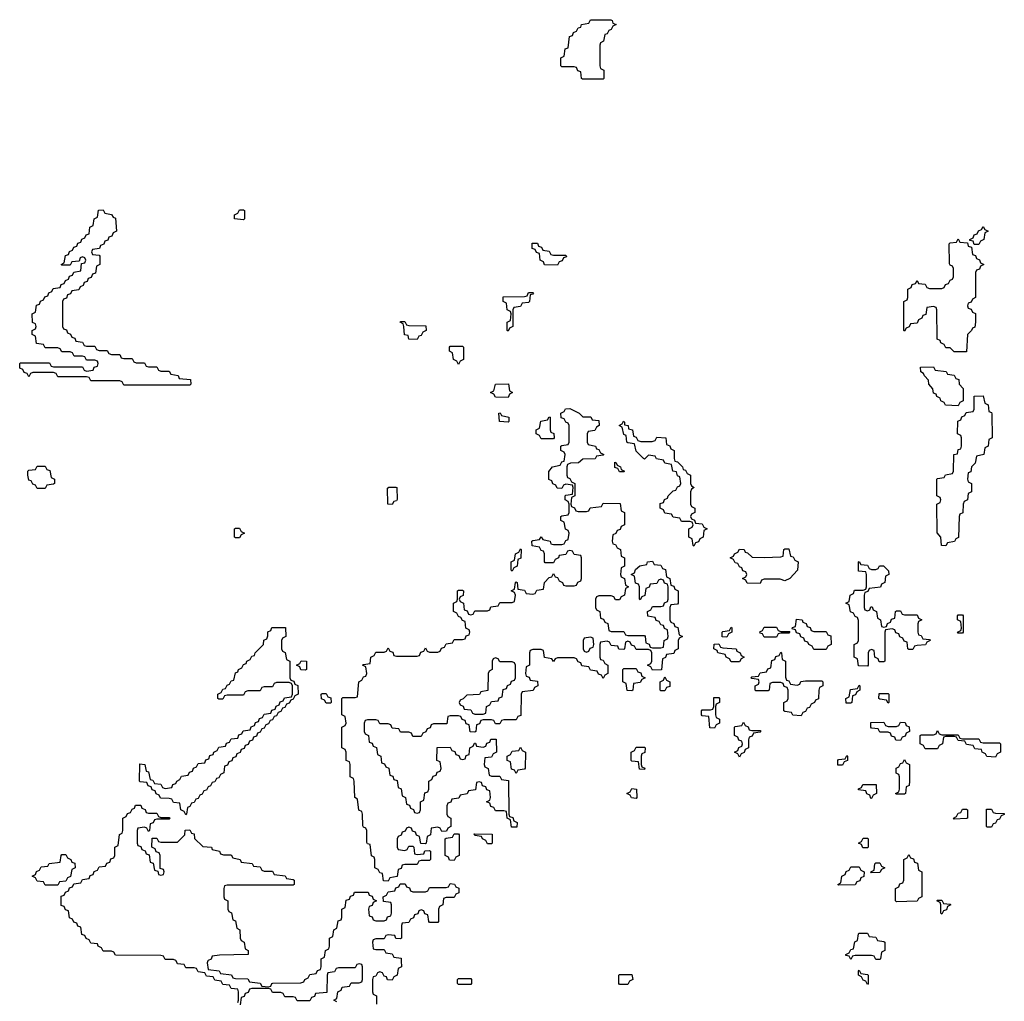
# Model space of a CAD drawing. Header units: inches. Extents: x 2886961 to 3052306, y 543424 to 918523.
# Tile 36 of 117: x 2912686 to 2917453, y 769804 to 774554. Entities that reach past the tile are written whole.
import ezdxf

# ---------------------------------------------------------------- set-up
doc = ezdxf.new("R2010")
doc.units = ezdxf.units.IN
doc.header["$MEASUREMENT"] = 0
doc.layers.add('C9716', color=7, linetype='Continuous')
doc.layers.add('C9717', color=7, linetype='Continuous')

msp = doc.modelspace()

# ---------------------------------------------------------------- linework, layer by layer
at = {"layer": 'C9716', "color": 6}
for points in [[(2913742, 769798), (2913746, 769810), (2913746, 769850), (2913742, 769862), (2913710, 769866), (2913702, 769882), (2913670, 769886), (2913662, 769902), (2913630, 769906), (2913622, 769922), (2913590, 769926), (2913582, 769942), (2913550, 769946), (2913542, 769962), (2913530, 769966), (2913490, 769966), (2913482, 769982), (2913450, 769986), (2913443, 770000)], [(2913597.3, 770000), (2913594, 769990), (2913598, 769958), (2913651.6, 769951.6), (2913658, 769938), (2913711.6, 769931.6), (2913718, 769918), (2913730, 769914), (2913790, 769912), (2913798, 769898), (2913850, 769892), (2913858, 769878), (2913890, 769874), (2913902, 769878), (2913906, 769890), (2913911.6, 769891.6), (2914047.3, 769892.7), (2914062, 769898), (2914066, 769910), (2914082, 769918), (2914090, 769934), (2914122, 769938), (2914127.3, 769952.7), (2914142, 769958), (2914146, 769970), (2914146, 770000)], [(2914222, 769802), (2914206, 769810), (2914222, 769818), (2914226, 769850), (2914242, 769858), (2914247.3, 769872.7), (2914282, 769878), (2914290, 769894), (2914330, 769894), (2914342, 769898), (2914346, 769910), (2914346, 769970), (2914342, 769982), (2914330, 769986), (2914318, 769982), (2914310, 769966), (2914230, 769966), (2914218, 769962), (2914210, 769946), (2914178, 769942), (2914174, 769930), (2914172.7, 769847.3), (2914118, 769842), (2914112.7, 769827.3), (2914098, 769822), (2914090, 769806), (2914030, 769806), (2914022, 769822), (2914010, 769826), (2913970, 769826), (2913962, 769842), (2913950, 769846), (2913910, 769846), (2913902, 769862), (2913890, 769866), (2913810, 769866), (2913798, 769862), (2913792.7, 769847.3), (2913778, 769842), (2913772.7, 769827.3), (2913758, 769822), (2913752.7, 769787.3)], [(2914533.1, 770000), (2914534, 769970), (2914518, 769962), (2914514, 769930), (2914498, 769922), (2914490, 769906), (2914467.3, 769907.3), (2914462, 769922), (2914450, 769926), (2914442, 769942), (2914430, 769946), (2914418, 769942), (2914410, 769926), (2914398, 769922), (2914394, 769910), (2914394, 769850), (2914398, 769838), (2914414, 769830), (2914414, 769790)]]:
    msp.add_lwpolyline(points, dxfattribs=at)
for points in [[(2914810, 769886), (2914806, 769890), (2914806, 769910), (2914810, 769914), (2914870, 769914), (2914874, 769910), (2914874, 769890), (2914870, 769886)], [(2915590, 769886), (2915586, 769890), (2915586, 769930), (2915590, 769934), (2915650, 769934), (2915654, 769910), (2915638, 769902), (2915630, 769886)], [(2916790, 769886), (2916782, 769902), (2916770, 769906), (2916762, 769922), (2916746, 769930), (2916746, 769950), (2916750, 769954), (2916758, 769938), (2916790, 769934), (2916794, 769930), (2916794, 769890)]]:
    msp.add_lwpolyline(points, close=True, dxfattribs=at)
at = {"layer": 'C9717', "color": 6}
for points in [[(2915410, 774266), (2915406, 774270), (2915402, 774302), (2915387.3, 774307.3), (2915382, 774322), (2915370, 774326), (2915310, 774326), (2915306, 774330), (2915306, 774370), (2915322, 774378), (2915327.3, 774412.7), (2915342, 774418), (2915347.3, 774472.7), (2915362, 774478), (2915367.3, 774492.7), (2915382, 774498), (2915390, 774514), (2915402, 774518), (2915406, 774530), (2915442, 774538), (2915450, 774554), (2915547.3, 774552.7), (2915554, 774550), (2915558, 774538), (2915574, 774530), (2915558, 774522), (2915550, 774506), (2915538, 774502), (2915530, 774486), (2915518, 774482), (2915512, 774450), (2915498, 774442), (2915494, 774430), (2915494, 774330), (2915498, 774318), (2915514, 774310), (2915514, 774270), (2915510, 774266)], [(2913010, 772974), (2913050, 772974), (2913058, 772958), (2913070, 772954), (2913110, 772954), (2913118, 772938), (2913130, 772934), (2913170, 772934), (2913178, 772918), (2913190, 772914), (2913230, 772914), (2913238, 772898), (2913250, 772894), (2913290, 772894), (2913298, 772878), (2913310, 772874), (2913350, 772874), (2913358, 772858), (2913370, 772854), (2913410, 772854), (2913418, 772838), (2913452.7, 772832.7), (2913458, 772818), (2913512.7, 772812.7), (2913514, 772790), (2913510, 772786), (2913190, 772786), (2913182, 772802), (2913170, 772806), (2913030, 772806), (2913022, 772822), (2913010, 772826), (2912870, 772826), (2912862, 772842), (2912850, 772846), (2912750, 772846), (2912738, 772842), (2912730, 772826), (2912722, 772842), (2912707.3, 772847.3), (2912702, 772862), (2912687.3, 772867.3), (2912686, 772890), (2912690, 772894), (2912830, 772894), (2912838, 772878), (2912850, 772874), (2912990, 772874), (2912998, 772858), (2913010, 772854), (2913042, 772858), (2913047.3, 772872.7), (2913062, 772878), (2913066, 772890), (2913062, 772902), (2913050, 772906), (2913010, 772906), (2913002, 772922), (2912990, 772926), (2912950, 772926), (2912942, 772942), (2912930, 772946), (2912890, 772946), (2912882, 772962), (2912870, 772966), (2912810, 772966), (2912802, 772982), (2912767.3, 772987.3), (2912762, 773022), (2912746, 773030), (2912746, 773050), (2912762, 773058), (2912766, 773070), (2912762, 773082), (2912748.4, 773088.4), (2912746, 773130), (2912762, 773138), (2912767.3, 773172.7), (2912782, 773178), (2912787.3, 773192.7), (2912802, 773198), (2912807.3, 773212.7), (2912822, 773218), (2912827.3, 773232.7), (2912842, 773238), (2912847.3, 773252.7), (2912882, 773258), (2912887.3, 773272.7), (2912902, 773278), (2912907.3, 773292.7), (2912922, 773298), (2912927.3, 773312.7), (2912942, 773318), (2912947.3, 773332.7), (2912982, 773338), (2912986, 773374), (2913002, 773378), (2913006, 773390), (2913002, 773402), (2912990, 773406), (2912978, 773402), (2912974, 773386), (2912938, 773382), (2912930, 773366), (2912890, 773366), (2912886, 773370), (2912902, 773378), (2912907.3, 773412.7), (2912922, 773418), (2912927.3, 773432.7), (2912942, 773438), (2912947.3, 773452.7), (2912962, 773458), (2912967.3, 773472.7), (2912982, 773478), (2912987.3, 773492.7), (2913002, 773498), (2913007.3, 773512.7), (2913022, 773518), (2913026, 773550), (2913042, 773558), (2913046, 773590), (2913062, 773598), (2913067.3, 773632.7), (2913090, 773634), (2913098, 773618), (2913130, 773612), (2913138, 773598), (2913150, 773594), (2913154, 773530), (2913138, 773522), (2913132.7, 773507.3), (2913118, 773502), (2913112.7, 773487.3), (2913098, 773482), (2913092.7, 773467.3), (2913078, 773462), (2913072.7, 773447.3), (2913038, 773442), (2913034, 773430), (2913038, 773418), (2913070, 773414), (2913074, 773410), (2913074, 773370), (2913058, 773362), (2913052.7, 773327.3), (2913038, 773322), (2913032.7, 773307.3), (2913018, 773302), (2913012.7, 773287.3), (2912998, 773282), (2912992.7, 773267.3), (2912978, 773262), (2912972.7, 773247.3), (2912938, 773242), (2912932.7, 773227.3), (2912918, 773222), (2912912.7, 773207.3), (2912898, 773202), (2912894, 773190), (2912894, 773070), (2912898, 773058), (2912912.7, 773052.7), (2912918, 773038), (2912932.7, 773032.7), (2912938, 773018), (2912952.7, 773012.7), (2912958, 772998), (2912990, 772994), (2912998, 772978)], [(2913770, 773586), (2913726, 773590), (2913726, 773610), (2913742, 773618), (2913750, 773634), (2913770, 773634), (2913774, 773630), (2913774, 773590)], [(2917306, 773466), (2917302, 773482), (2917286, 773486), (2917286, 773490), (2917302, 773498), (2917307.3, 773512.7), (2917322, 773518), (2917327.3, 773532.7), (2917342, 773538), (2917350, 773554), (2917358, 773538), (2917374, 773530), (2917358, 773522), (2917354, 773490), (2917338, 773482), (2917330, 773466)], [(2917210, 772946), (2917190, 772966), (2917170, 772966), (2917162, 772982), (2917146, 772990), (2917142, 773002), (2917127.3, 773007.3), (2917126, 773150), (2917122, 773162), (2917110, 773166), (2917078, 773162), (2917072.7, 773127.3), (2917058, 773122), (2917054, 773110), (2917038, 773102), (2917030, 773086), (2916998, 773082), (2916992.7, 773067.3), (2916978, 773062), (2916970, 773046), (2916966, 773050), (2916966, 773190), (2916982, 773198), (2916986, 773210), (2916986, 773250), (2917002, 773258), (2917007.3, 773272.7), (2917022, 773278), (2917030, 773292), (2917038, 773278), (2917070, 773274), (2917078, 773258), (2917090, 773254), (2917150, 773254), (2917162, 773258), (2917167.3, 773272.7), (2917182, 773278), (2917190, 773294), (2917202, 773298), (2917206, 773310), (2917206, 773350), (2917202, 773362), (2917190, 773366), (2917187.3, 773372.7), (2917186, 773470), (2917190, 773474), (2917222, 773478), (2917230, 773494), (2917238, 773478), (2917274, 773474), (2917278, 773458), (2917294, 773454), (2917298, 773418), (2917312.7, 773412.7), (2917318, 773398), (2917332.7, 773392.7), (2917338, 773378), (2917354, 773370), (2917338, 773362), (2917332.7, 773347.3), (2917318, 773342), (2917314, 773330), (2917314, 773210), (2917298, 773202), (2917292.7, 773187.3), (2917278, 773182), (2917274, 773170), (2917278, 773158), (2917292.7, 773152.7), (2917298, 773138), (2917312.7, 773132.7), (2917314, 773090), (2917310, 773066), (2917298, 773062), (2917294, 773050), (2917274, 773030), (2917270, 772946)], [(2915270, 773414), (2915330, 773414), (2915332.7, 773407.3), (2915318, 773402), (2915312.7, 773387.3), (2915298, 773382), (2915290, 773366), (2915227.3, 773367.3), (2915222, 773382), (2915206, 773390), (2915202, 773422), (2915187.3, 773427.3), (2915182, 773442), (2915167.3, 773447.3), (2915167.3, 773472.7), (2915192.7, 773472.7), (2915198, 773458), (2915212.7, 773452.7), (2915218, 773438), (2915250, 773434), (2915258, 773418)], [(2915050, 773046), (2915046, 773050), (2915046, 773090), (2915062, 773098), (2915066, 773130), (2915062, 773142), (2915046, 773150), (2915042, 773182), (2915026, 773190), (2915027.3, 773212.7), (2915130, 773214), (2915142, 773218), (2915150, 773234), (2915170, 773234), (2915174, 773230), (2915170, 773226), (2915158, 773222), (2915154, 773190), (2915150, 773186), (2915118, 773182), (2915110, 773166), (2915078, 773162), (2915074, 773150), (2915074, 773070), (2915058, 773062)], [(2914610, 773006), (2914570, 773008), (2914566, 773026), (2914548.9, 773028.9), (2914546, 773070), (2914542, 773082), (2914528, 773090), (2914530, 773094), (2914550, 773094), (2914558, 773078), (2914570, 773074), (2914652.7, 773072.7), (2914654, 773050), (2914638, 773042), (2914630, 773026), (2914618, 773022)], [(2914810, 772886), (2914802, 772902), (2914786, 772910), (2914782, 772942), (2914766, 772950), (2914766, 772970), (2914770, 772974), (2914830, 772974), (2914834, 772970), (2914834, 772910), (2914818, 772902)], [(2917230, 772686), (2917168.4, 772688.4), (2917162, 772702), (2917146, 772710), (2917142, 772722), (2917126, 772730), (2917122, 772742), (2917110, 772746), (2917107.3, 772767.3), (2917088, 772790), (2917086, 772810), (2917066, 772830), (2917062, 772842), (2917048, 772850), (2917047.3, 772872.7), (2917110, 772874), (2917118, 772858), (2917171.6, 772851.6), (2917178, 772838), (2917210, 772834), (2917218, 772818), (2917232.7, 772812.7), (2917234, 772790), (2917254, 772770), (2917254, 772710), (2917238, 772702)], [(2915050, 772726), (2914990, 772728), (2914982, 772742), (2914966, 772750), (2914982, 772758), (2914988.9, 772791.1), (2915052.7, 772792.7), (2915058, 772758), (2915072, 772750), (2915058, 772742)], [(2917170, 772008), (2917148.7, 772010), (2917146, 772050), (2917128.4, 772071.6), (2917126, 772210), (2917142, 772218), (2917146, 772230), (2917142, 772242), (2917126, 772250), (2917126, 772330), (2917130, 772334), (2917162, 772338), (2917168.4, 772351.6), (2917202, 772358), (2917206, 772370), (2917208, 772450), (2917226, 772454), (2917230, 772474), (2917242, 772478), (2917246, 772490), (2917246, 772530), (2917242, 772542), (2917226, 772550), (2917228.4, 772611.6), (2917242, 772618), (2917247.3, 772632.7), (2917262, 772638), (2917267.3, 772652.7), (2917302, 772658), (2917306, 772670), (2917307.3, 772732.7), (2917350, 772734), (2917358, 772698), (2917374, 772690), (2917378, 772658), (2917390, 772654), (2917392.7, 772647.3), (2917394, 772530), (2917378, 772522), (2917374, 772490), (2917358, 772482), (2917354, 772450), (2917318, 772442), (2917311.6, 772408.4), (2917294, 772390), (2917290, 772366), (2917278, 772362), (2917274, 772330), (2917278, 772318), (2917294, 772310), (2917294, 772270), (2917278, 772262), (2917274, 772230), (2917258, 772222), (2917254, 772210), (2917251.6, 772168.4), (2917238, 772162), (2917234, 772150), (2917231.6, 772048.4), (2917218, 772042), (2917211.6, 772028.4), (2917178, 772022)], [(2915390, 772174), (2915430, 772174), (2915442, 772178), (2915448.4, 772191.6), (2915502, 772198), (2915510, 772214), (2915592.7, 772212.7), (2915598, 772178), (2915614, 772170), (2915614, 772110), (2915598, 772102), (2915592.7, 772087.3), (2915578, 772082), (2915572.7, 772067.3), (2915558, 772062), (2915554, 772030), (2915558, 772018), (2915570, 772014), (2915578, 771998), (2915594, 771990), (2915598, 771958), (2915614, 771950), (2915614, 771910), (2915598, 771902), (2915594, 771870), (2915598, 771858), (2915614, 771850), (2915618, 771818), (2915634, 771810), (2915618, 771802), (2915614, 771770), (2915598, 771762), (2915590, 771746), (2915570, 771746), (2915562, 771762), (2915550, 771766), (2915490, 771766), (2915478, 771762), (2915474, 771750), (2915474, 771710), (2915478, 771698), (2915494, 771690), (2915498, 771658), (2915512.7, 771652.7), (2915518, 771638), (2915532.7, 771632.7), (2915538, 771598), (2915550, 771594), (2915610, 771594), (2915618, 771578), (2915630, 771574), (2915710, 771574), (2915714, 771570), (2915718, 771538), (2915732.7, 771532.7), (2915738, 771518), (2915750, 771514), (2915790, 771514), (2915802, 771518), (2915806, 771550), (2915822, 771558), (2915826, 771570), (2915822, 771602), (2915807.3, 771607.3), (2915802, 771622), (2915790, 771626), (2915782, 771642), (2915767.3, 771647.3), (2915762, 771662), (2915727.3, 771667.3), (2915726, 771690), (2915742, 771698), (2915750, 771714), (2915790, 771714), (2915802, 771718), (2915807.3, 771732.7), (2915822, 771738), (2915826, 771750), (2915826, 771810), (2915822, 771822), (2915807.3, 771827.3), (2915802, 771842), (2915790, 771846), (2915778, 771842), (2915770, 771826), (2915738, 771822), (2915732.7, 771807.3), (2915718, 771802), (2915712.7, 771767.3), (2915698, 771762), (2915690, 771746), (2915686, 771750), (2915686, 771810), (2915682, 771822), (2915667.3, 771827.3), (2915662, 771862), (2915646, 771870), (2915662, 771878), (2915667.3, 771892.7), (2915688.4, 771911.6), (2915722, 771918), (2915726, 771930), (2915750, 771934), (2915758, 771918), (2915790, 771914), (2915798, 771898), (2915812.7, 771892.7), (2915818, 771858), (2915834, 771850), (2915838, 771818), (2915852.7, 771812.7), (2915858, 771798), (2915874, 771790), (2915874, 771730), (2915870, 771726), (2915838, 771722), (2915834, 771710), (2915834, 771650), (2915838, 771638), (2915852.7, 771632.7), (2915858, 771618), (2915872.7, 771612.7), (2915878, 771578), (2915894, 771570), (2915878, 771562), (2915874, 771550), (2915874, 771510), (2915858, 771502), (2915852.7, 771487.3), (2915818, 771482), (2915812.7, 771467.3), (2915798, 771462), (2915792.7, 771407.3), (2915750, 771406), (2915742, 771422), (2915726, 771430), (2915742, 771438), (2915746, 771450), (2915746, 771490), (2915742, 771502), (2915730, 771506), (2915670, 771506), (2915662, 771522), (2915647.3, 771527.3), (2915642, 771542), (2915630, 771546), (2915618, 771542), (2915614, 771510), (2915610, 771506), (2915587.3, 771507.3), (2915582, 771522), (2915550, 771526), (2915542, 771542), (2915530, 771546), (2915498, 771542), (2915494, 771530), (2915494, 771470), (2915498, 771458), (2915510, 771454), (2915518, 771438), (2915534, 771430), (2915534, 771390), (2915518, 771382), (2915510, 771366), (2915502, 771382), (2915487.3, 771387.3), (2915482, 771402), (2915450, 771406), (2915442, 771422), (2915407.3, 771427.3), (2915402, 771442), (2915390, 771446), (2915382, 771462), (2915370, 771466), (2915290, 771466), (2915278, 771462), (2915270, 771448), (2915262, 771462), (2915227.3, 771467.3), (2915222, 771502), (2915210, 771506), (2915170, 771506), (2915158, 771502), (2915154, 771490), (2915154, 771430), (2915138, 771422), (2915134, 771390), (2915138, 771378), (2915152.7, 771372.7), (2915158, 771358), (2915192.7, 771352.7), (2915194, 771330), (2915178, 771322), (2915171.6, 771308.4), (2915118, 771302), (2915114, 771290), (2915112.7, 771187.3), (2915098, 771182), (2915090, 771166), (2915030, 771166), (2915018, 771162), (2915010, 771146), (2914990, 771146), (2914982, 771162), (2914970, 771166), (2914930, 771166), (2914918, 771162), (2914912.7, 771147.3), (2914898, 771142), (2914894, 771110), (2914890, 771106), (2914867.3, 771107.3), (2914862, 771142), (2914847.3, 771147.3), (2914842, 771162), (2914827.3, 771167.3), (2914822, 771182), (2914810, 771186), (2914770, 771186), (2914758, 771182), (2914754, 771146), (2914690, 771146), (2914678, 771142), (2914672.7, 771127.3), (2914658, 771122), (2914652.7, 771107.3), (2914638, 771102), (2914630, 771086), (2914590, 771086), (2914582, 771102), (2914570, 771106), (2914530, 771106), (2914522, 771122), (2914490, 771126), (2914482, 771142), (2914470, 771146), (2914430, 771146), (2914422, 771162), (2914410, 771166), (2914370, 771166), (2914358, 771162), (2914354, 771150), (2914354, 771110), (2914358, 771098), (2914374, 771090), (2914378, 771058), (2914392.7, 771052.7), (2914398, 771038), (2914412.7, 771032.7), (2914418, 770998), (2914434, 770990), (2914438, 770958), (2914452.7, 770952.7), (2914458, 770938), (2914472.7, 770932.7), (2914478, 770898), (2914492.7, 770892.7), (2914498, 770878), (2914512.7, 770872.7), (2914518, 770838), (2914532.7, 770832.7), (2914538, 770798), (2914554, 770790), (2914558, 770758), (2914572.7, 770752.7), (2914578, 770738), (2914592.7, 770732.7), (2914598, 770718), (2914610, 770714), (2914622, 770718), (2914626, 770730), (2914626, 770770), (2914642, 770778), (2914647.3, 770812.7), (2914662, 770818), (2914666, 770830), (2914666, 770870), (2914682, 770878), (2914687.3, 770892.7), (2914702, 770898), (2914707.3, 770912.7), (2914722, 770918), (2914726, 770930), (2914722, 770962), (2914706, 770970), (2914707.3, 771032.7), (2914770, 771034), (2914778, 771018), (2914792.7, 771012.7), (2914798, 770998), (2914812.7, 770992.7), (2914818, 770978), (2914830, 770974), (2914842, 770978), (2914847.3, 770992.7), (2914862, 770998), (2914866, 771030), (2914882, 771038), (2914887.3, 771052.7), (2914892.7, 771052.7), (2914898, 771038), (2914930, 771034), (2914942, 771038), (2914947.3, 771052.7), (2914962, 771058), (2914967.3, 771072.7), (2914992.7, 771072.7), (2914994, 771010), (2914978, 771002), (2914970, 770986), (2914938, 770982), (2914934, 770950), (2914938, 770938), (2914954, 770930), (2914958, 770898), (2914970, 770894), (2915010, 770894), (2915018, 770878), (2915052.7, 770872.7), (2915054, 770710), (2915058, 770698), (2915072.7, 770692.7), (2915078, 770678), (2915094, 770670), (2915092.7, 770647.3), (2915067.3, 770647.3), (2915062, 770682), (2915046, 770690), (2915042, 770722), (2915030, 770726), (2914990, 770726), (2914982, 770742), (2914967.3, 770747.3), (2914962, 770762), (2914946, 770770), (2914962, 770778), (2914966, 770790), (2914962, 770822), (2914947.3, 770827.3), (2914942, 770842), (2914927.3, 770847.3), (2914922, 770862), (2914910, 770866), (2914898, 770862), (2914892.7, 770827.3), (2914858, 770822), (2914852.7, 770807.3), (2914818, 770802), (2914812.7, 770787.3), (2914778, 770782), (2914772.7, 770767.3), (2914758, 770762), (2914754, 770750), (2914754, 770710), (2914758, 770698), (2914774, 770690), (2914774, 770650), (2914758, 770642), (2914752.7, 770627.3), (2914730, 770626), (2914722, 770642), (2914710, 770646), (2914678, 770642), (2914674, 770610), (2914658, 770602), (2914654, 770570), (2914650, 770566), (2914627.3, 770567.3), (2914622, 770602), (2914607.3, 770607.3), (2914602, 770622), (2914587.3, 770627.3), (2914582, 770642), (2914570, 770646), (2914558, 770642), (2914552.7, 770627.3), (2914538, 770622), (2914532.7, 770607.3), (2914518, 770602), (2914514, 770590), (2914514, 770550), (2914518, 770538), (2914550, 770534), (2914562, 770538), (2914570, 770554), (2914590, 770554), (2914594, 770550), (2914598, 770518), (2914610, 770514), (2914642, 770518), (2914647.3, 770532.7), (2914670, 770534), (2914674, 770530), (2914674, 770490), (2914670, 770486), (2914630, 770486), (2914618, 770482), (2914610, 770466), (2914550, 770466), (2914538, 770462), (2914532.7, 770447.3), (2914518, 770442), (2914512.7, 770407.3), (2914478, 770402), (2914470, 770386), (2914447.3, 770387.3), (2914442, 770422), (2914430, 770426), (2914422, 770442), (2914406, 770450), (2914406, 770490), (2914402, 770502), (2914388.4, 770508.4), (2914382, 770562), (2914370, 770566), (2914367.3, 770572.7), (2914366, 770630), (2914362, 770642), (2914350, 770646), (2914347.3, 770652.7), (2914346, 770710), (2914342, 770722), (2914328.4, 770728.4), (2914322, 770782), (2914308, 770790), (2914306, 770870), (2914302, 770882), (2914286, 770890), (2914286, 770950), (2914282, 770962), (2914266, 770970), (2914266, 771010), (2914262, 771022), (2914246, 771030), (2914246, 771130), (2914262, 771138), (2914266, 771150), (2914262, 771182), (2914246, 771190), (2914246, 771270), (2914250, 771274), (2914310, 771274), (2914322, 771278), (2914328, 771350), (2914342, 771358), (2914350, 771374), (2914362, 771378), (2914366, 771390), (2914362, 771422), (2914346, 771430), (2914350, 771434), (2914382, 771438), (2914386, 771470), (2914402, 771478), (2914410, 771494), (2914450, 771494), (2914462, 771498), (2914470, 771514), (2914478, 771498), (2914492.7, 771492.7), (2914498, 771478), (2914510, 771474), (2914610, 771474), (2914622, 771478), (2914627.3, 771492.7), (2914642, 771498), (2914650, 771514), (2914658, 771498), (2914670, 771494), (2914710, 771494), (2914722, 771498), (2914727.3, 771512.7), (2914742, 771518), (2914750, 771534), (2914782, 771538), (2914790, 771554), (2914830, 771554), (2914842, 771558), (2914847.3, 771572.7), (2914862, 771578), (2914866, 771590), (2914862, 771602), (2914846, 771610), (2914842, 771642), (2914830, 771646), (2914822, 771662), (2914810, 771666), (2914802, 771682), (2914786, 771690), (2914786, 771730), (2914802, 771738), (2914806, 771750), (2914806, 771790), (2914810, 771794), (2914830, 771794), (2914834, 771790), (2914832.7, 771767.3), (2914818, 771762), (2914814, 771750), (2914818, 771738), (2914834, 771730), (2914838, 771698), (2914852.7, 771692.7), (2914858, 771678), (2914870, 771674), (2914882, 771678), (2914890, 771694), (2914950, 771694), (2914962, 771698), (2914967.3, 771712.7), (2915002, 771718), (2915010, 771734), (2915070, 771734), (2915082, 771738), (2915086, 771770), (2915082, 771782), (2915066, 771790), (2915082, 771798), (2915086, 771830), (2915090, 771834), (2915094, 771830), (2915098, 771798), (2915130, 771794), (2915138, 771778), (2915170, 771774), (2915182, 771778), (2915190, 771794), (2915222, 771798), (2915226, 771830), (2915250, 771854), (2915262, 771858), (2915270, 771874), (2915278, 771858), (2915290, 771854), (2915298, 771838), (2915314, 771830), (2915318, 771818), (2915330, 771814), (2915370, 771814), (2915382, 771818), (2915387.3, 771832.7), (2915402, 771838), (2915406, 771850), (2915406, 771950), (2915402, 771962), (2915370, 771966), (2915362, 771982), (2915350, 771986), (2915338, 771982), (2915330, 771966), (2915298, 771962), (2915294, 771950), (2915278, 771942), (2915270, 771926), (2915230, 771926), (2915226, 771930), (2915226, 771970), (2915222, 771982), (2915210, 771986), (2915202, 772002), (2915167.3, 772007.3), (2915166, 772030), (2915170, 772034), (2915202, 772038), (2915210, 772052), (2915218, 772038), (2915254, 772030), (2915258, 772018), (2915270, 772014), (2915310, 772014), (2915322, 772018), (2915330, 772034), (2915342, 772038), (2915346, 772070), (2915342, 772082), (2915328.4, 772088.4), (2915322, 772122), (2915306, 772130), (2915306, 772150), (2915310, 772154), (2915342, 772158), (2915346, 772170), (2915346, 772210), (2915342, 772222), (2915326, 772230), (2915326, 772250), (2915330, 772254), (2915362, 772258), (2915366, 772290), (2915362, 772302), (2915330, 772306), (2915318, 772302), (2915310, 772286), (2915287.3, 772287.3), (2915282, 772302), (2915267.3, 772307.3), (2915262, 772322), (2915248.4, 772328.4), (2915247.3, 772367.3), (2915266, 772390), (2915302, 772398), (2915310, 772414), (2915322, 772418), (2915326, 772450), (2915322, 772462), (2915306, 772470), (2915306, 772490), (2915310, 772494), (2915342, 772498), (2915346, 772510), (2915346, 772590), (2915342, 772602), (2915330, 772606), (2915322, 772622), (2915307.3, 772627.3), (2915306, 772650), (2915322, 772658), (2915328.7, 772671.3), (2915350, 772672), (2915394, 772650), (2915412.7, 772632.7), (2915451.6, 772631.6), (2915458, 772618), (2915490, 772614), (2915492, 772590), (2915478, 772582), (2915470, 772566), (2915438, 772562), (2915434, 772550), (2915434, 772510), (2915438, 772498), (2915474, 772490), (2915478, 772478), (2915490, 772474), (2915498, 772458), (2915514, 772450), (2915510, 772446), (2915478, 772442), (2915471.6, 772428.4), (2915412.7, 772427.3), (2915391.1, 772408.9), (2915352.7, 772407.3), (2915338, 772402), (2915334, 772390), (2915334, 772350), (2915338, 772338), (2915350, 772334), (2915358, 772318), (2915374, 772310), (2915374, 772250), (2915358, 772242), (2915354, 772210), (2915358, 772198), (2915372.7, 772192.7), (2915378, 772178)], [(2915050, 772606), (2915008.9, 772608.9), (2915006, 772650), (2915011.6, 772651.6), (2915018, 772638), (2915054, 772630), (2915054, 772610)], [(2915210, 772526), (2915202, 772542), (2915186, 772550), (2915186, 772570), (2915202, 772578), (2915208.9, 772611.1), (2915242, 772618), (2915250, 772632), (2915254, 772630), (2915254, 772570), (2915258, 772558), (2915271.6, 772551.6), (2915274, 772530), (2915270, 772526)], [(2915692.7, 772512.7), (2915747.3, 772512.7), (2915762, 772518), (2915770, 772534), (2915814, 772530), (2915818, 772498), (2915832.7, 772492.7), (2915838, 772478), (2915854, 772470), (2915854, 772430), (2915858, 772418), (2915870, 772414), (2915894, 772390), (2915898, 772378), (2915910, 772374), (2915918, 772358), (2915934, 772350), (2915934, 772310), (2915938, 772298), (2915952, 772290), (2915938, 772282), (2915934, 772270), (2915934, 772210), (2915938, 772198), (2915954, 772190), (2915954, 772170), (2915938, 772162), (2915934, 772150), (2915938, 772138), (2915952.7, 772132.7), (2915958, 772118), (2915990, 772114), (2915998, 772098), (2916014, 772090), (2915998, 772082), (2915994, 772050), (2915978, 772042), (2915972.7, 772027.3), (2915958, 772022), (2915950, 772006), (2915946, 772010), (2915942, 772042), (2915926, 772050), (2915926, 772090), (2915942, 772098), (2915946, 772110), (2915942, 772122), (2915930, 772126), (2915890, 772126), (2915882, 772142), (2915850, 772146), (2915842, 772162), (2915810, 772166), (2915802, 772182), (2915786, 772190), (2915787.3, 772212.7), (2915802, 772218), (2915807.3, 772232.7), (2915822, 772238), (2915826, 772250), (2915850, 772274), (2915862, 772278), (2915870, 772294), (2915882, 772298), (2915886, 772310), (2915882, 772342), (2915870, 772346), (2915866, 772366), (2915848, 772370), (2915842, 772402), (2915810, 772408), (2915802, 772422), (2915768.7, 772428.7), (2915762, 772442), (2915730, 772446), (2915710, 772428), (2915706, 772430), (2915670, 772466), (2915662, 772502), (2915630, 772506), (2915626, 772510), (2915622, 772542), (2915610, 772546), (2915602, 772582), (2915588, 772590), (2915602, 772598), (2915608.4, 772611.6), (2915614, 772606), (2915614, 772594), (2915632, 772590), (2915634, 772574), (2915652, 772570), (2915658, 772538), (2915670, 772534), (2915678, 772518)], [(2912770, 772286), (2912762, 772302), (2912750, 772306), (2912742, 772322), (2912730, 772326), (2912726, 772350), (2912726, 772370), (2912730, 772374), (2912762, 772378), (2912770, 772394), (2912810, 772394), (2912818, 772378), (2912832.7, 772372.7), (2912838, 772338), (2912854, 772330), (2912854, 772310), (2912850, 772306), (2912818, 772302), (2912810, 772286)], [(2915590, 772366), (2915582, 772382), (2915567.3, 772387.3), (2915567.3, 772412.7), (2915574, 772410), (2915578, 772398), (2915594, 772390), (2915598, 772378), (2915614, 772370), (2915610, 772366)], [(2914490, 772208), (2914468, 772210), (2914467.3, 772287.3), (2914472.7, 772292.7), (2914507.3, 772292.7), (2914512, 772290), (2914512.7, 772232.7), (2914510, 772226), (2914498, 772222)], [(2913730, 772046), (2913726, 772050), (2913726, 772090), (2913730, 772094), (2913750, 772094), (2913758, 772078), (2913774, 772070), (2913758, 772062), (2913750, 772046)], [(2915070, 771886), (2915066, 771890), (2915066, 771930), (2915082, 771938), (2915086, 771970), (2915102, 771978), (2915110, 771994), (2915114, 771990), (2915111.6, 771948.4), (2915098, 771942), (2915094, 771910), (2915078, 771902)], [(2916390, 771838), (2916367.3, 771847.3), (2916290, 771846), (2916278, 771842), (2916270, 771826), (2916207.3, 771827.3), (2916202, 771842), (2916186, 771850), (2916202, 771858), (2916206, 771870), (2916202, 771882), (2916187.3, 771887.3), (2916182, 771902), (2916170, 771906), (2916162, 771922), (2916150, 771926), (2916142, 771942), (2916126, 771950), (2916142, 771958), (2916146, 771970), (2916162, 771978), (2916170, 771992), (2916194, 771990), (2916198, 771978), (2916210, 771974), (2916232.7, 771952.7), (2916290, 771952), (2916370, 771954), (2916382, 771958), (2916386, 771990), (2916390, 771994), (2916410, 771994), (2916418, 771958), (2916430, 771954), (2916438, 771938), (2916454, 771930), (2916452, 771890), (2916414, 771850)], [(2916810, 771894), (2916830, 771894), (2916842, 771898), (2916848.4, 771911.6), (2916868.4, 771911.6), (2916892.7, 771887.3), (2916894, 771870), (2916878, 771862), (2916874, 771830), (2916858, 771822), (2916852.7, 771807.3), (2916798, 771802), (2916792.7, 771787.3), (2916778, 771782), (2916774, 771770), (2916774, 771710), (2916778, 771698), (2916790, 771694), (2916802, 771698), (2916807.3, 771712.7), (2916812.7, 771712.7), (2916818, 771698), (2916834, 771690), (2916838, 771658), (2916854, 771650), (2916858, 771618), (2916870, 771614), (2916882, 771618), (2916887.3, 771632.7), (2916902, 771638), (2916907.3, 771652.7), (2916922, 771658), (2916926, 771690), (2916930, 771694), (2916950, 771694), (2916958, 771678), (2916970, 771674), (2917030, 771674), (2917038, 771658), (2917054, 771650), (2917038, 771642), (2917034, 771630), (2917034, 771590), (2917038, 771578), (2917050, 771574), (2917058, 771558), (2917090, 771554), (2917094, 771550), (2917078, 771542), (2917071.6, 771528.4), (2917030, 771526), (2917018, 771522), (2917010, 771506), (2916990, 771506), (2916986, 771510), (2916982, 771542), (2916967.3, 771547.3), (2916962, 771562), (2916947.3, 771567.3), (2916942, 771582), (2916927.3, 771587.3), (2916922, 771602), (2916910, 771606), (2916878, 771602), (2916874, 771590), (2916874, 771450), (2916870, 771446), (2916847.3, 771447.3), (2916842, 771462), (2916826, 771470), (2916822, 771502), (2916810, 771506), (2916798, 771502), (2916794, 771490), (2916794, 771430), (2916790, 771426), (2916747.3, 771427.3), (2916742, 771462), (2916726, 771470), (2916726, 771530), (2916742, 771538), (2916746, 771550), (2916747.3, 771647.3), (2916742, 771662), (2916730, 771666), (2916722, 771682), (2916708.4, 771688.4), (2916702, 771722), (2916686, 771730), (2916702, 771738), (2916706, 771770), (2916722, 771778), (2916727.3, 771792.7), (2916770, 771794), (2916782, 771798), (2916786, 771810), (2916786, 771870), (2916782, 771882), (2916746, 771886), (2916746, 771930), (2916750, 771932), (2916758, 771918), (2916790, 771914), (2916798, 771898)], [(2916530, 771594), (2916590, 771594), (2916598, 771578), (2916612.7, 771572.7), (2916614, 771530), (2916598, 771522), (2916590, 771506), (2916530, 771506), (2916522, 771522), (2916506, 771530), (2916502, 771542), (2916487.3, 771547.3), (2916482, 771562), (2916467.3, 771567.3), (2916462, 771582), (2916447.3, 771587.3), (2916442, 771602), (2916426, 771606), (2916427.3, 771612.7), (2916442, 771618), (2916447.3, 771652.7), (2916474, 771650), (2916478, 771638), (2916492.7, 771632.7), (2916498, 771618), (2916512.7, 771612.7), (2916518, 771598)], [(2917230, 771586), (2917226, 771590), (2917242, 771598), (2917246, 771610), (2917242, 771642), (2917226, 771650), (2917226, 771670), (2917230, 771674), (2917250, 771674), (2917254, 771670), (2917254, 771590), (2917250, 771586)], [(2913490, 770706), (2913482, 770722), (2913466, 770730), (2913462, 770762), (2913430, 770766), (2913422, 770782), (2913410, 770786), (2913367.3, 770787.3), (2913362, 770802), (2913347.3, 770807.3), (2913342, 770822), (2913327.3, 770827.3), (2913322, 770842), (2913307.3, 770847.3), (2913302, 770862), (2913270, 770866), (2913266, 770870), (2913267.3, 770952.7), (2913292, 770950), (2913298, 770918), (2913310, 770914), (2913318, 770878), (2913330, 770874), (2913338, 770858), (2913370, 770854), (2913378, 770838), (2913390, 770834), (2913422, 770838), (2913427.3, 770852.7), (2913442, 770858), (2913446, 770870), (2913462, 770878), (2913470, 770894), (2913502, 770898), (2913507.3, 770912.7), (2913522, 770918), (2913527.3, 770932.7), (2913542, 770938), (2913550, 770954), (2913582, 770958), (2913587.3, 770972.7), (2913602, 770978), (2913607.3, 770992.7), (2913622, 770998), (2913626, 771010), (2913642, 771018), (2913650, 771034), (2913682, 771038), (2913687.3, 771052.7), (2913702, 771058), (2913710, 771074), (2913742, 771078), (2913747.3, 771092.7), (2913762, 771098), (2913767.3, 771112.7), (2913802, 771118), (2913807.3, 771132.7), (2913822, 771138), (2913827.3, 771152.7), (2913842, 771158), (2913847.3, 771172.7), (2913862, 771178), (2913870, 771194), (2913902, 771198), (2913907.3, 771212.7), (2913922, 771218), (2913927.3, 771232.7), (2913942, 771238), (2913947.3, 771252.7), (2913962, 771258), (2913967.3, 771272.7), (2914002, 771278), (2914006, 771290), (2914006, 771330), (2914002, 771342), (2913990, 771346), (2913930, 771346), (2913918, 771342), (2913910, 771326), (2913870, 771326), (2913858, 771322), (2913850, 771306), (2913790, 771306), (2913778, 771302), (2913770, 771286), (2913690, 771286), (2913678, 771282), (2913670, 771266), (2913650, 771266), (2913646, 771270), (2913646, 771290), (2913662, 771298), (2913670, 771314), (2913682, 771318), (2913690, 771334), (2913702, 771338), (2913710, 771354), (2913722, 771358), (2913730, 771394), (2913742, 771398), (2913746, 771410), (2913762, 771418), (2913770, 771434), (2913782, 771438), (2913786, 771450), (2913802, 771458), (2913810, 771474), (2913822, 771478), (2913826, 771490), (2913866, 771530), (2913868.4, 771551.6), (2913882, 771558), (2913887.3, 771572.7), (2913888, 771592), (2913902, 771598), (2913907.3, 771612.7), (2913972.7, 771612.7), (2913974, 771570), (2913958, 771562), (2913954, 771550), (2913954, 771510), (2913958, 771498), (2913971.6, 771491.6), (2913978, 771458), (2913994, 771450), (2913994, 771370), (2913998, 771358), (2914012.7, 771352.7), (2914018, 771338), (2914032.7, 771332.7), (2914034, 771290), (2914018, 771282), (2914010, 771266), (2913998, 771262), (2913990, 771246), (2913978, 771242), (2913970, 771226), (2913958, 771222), (2913950, 771206), (2913938, 771202), (2913930, 771186), (2913918, 771182), (2913910, 771166), (2913898, 771162), (2913890, 771146), (2913878, 771142), (2913870, 771126), (2913858, 771122), (2913850, 771106), (2913838, 771102), (2913832.7, 771087.3), (2913818, 771082), (2913812.7, 771067.3), (2913798, 771062), (2913792.7, 771047.3), (2913778, 771042), (2913772.7, 771027.3), (2913758, 771022), (2913752.7, 771007.3), (2913738, 771002), (2913732.7, 770987.3), (2913718, 770982), (2913712.7, 770967.3), (2913698, 770962), (2913692.7, 770947.3), (2913678, 770942), (2913674, 770910), (2913658, 770902), (2913650, 770886), (2913638, 770882), (2913630, 770866), (2913618, 770862), (2913610, 770846), (2913598, 770842), (2913590, 770826), (2913578, 770822), (2913570, 770806), (2913558, 770802), (2913550, 770786), (2913538, 770782), (2913530, 770766), (2913518, 770762), (2913510, 770746), (2913498, 770742), (2913494, 770710)], [(2916110, 771566), (2916087.3, 771567.3), (2916086, 771590), (2916090, 771594), (2916122, 771598), (2916130, 771614), (2916134, 771610), (2916134, 771590), (2916118, 771582)], [(2916370, 771594), (2916414, 771594), (2916410, 771586), (2916370, 771586), (2916358, 771582), (2916350, 771566), (2916290, 771566), (2916282, 771582), (2916270, 771586), (2916268.4, 771591.6), (2916282, 771598), (2916290, 771614), (2916350, 771614), (2916358, 771598)], [(2915450, 771566), (2915418, 771562), (2915414, 771550), (2915414, 771510), (2915418, 771498), (2915430, 771494), (2915442, 771498), (2915447.3, 771512.7), (2915462, 771518), (2915466, 771530), (2915462, 771562)], [(2916130, 771446), (2916122, 771462), (2916106, 771470), (2916102, 771482), (2916066, 771490), (2916062, 771502), (2916046, 771510), (2916047.3, 771532.7), (2916070, 771534), (2916078, 771518), (2916090, 771514), (2916154, 771510), (2916158, 771498), (2916174, 771490), (2916178, 771478), (2916194, 771470), (2916178, 771462), (2916170, 771446)], [(2916450, 771334), (2916462, 771338), (2916468.4, 771351.6), (2916490, 771354), (2916570, 771354), (2916574, 771350), (2916574, 771330), (2916558, 771322), (2916554, 771310), (2916552.7, 771267.3), (2916538, 771262), (2916534, 771250), (2916518, 771242), (2916510, 771226), (2916498, 771222), (2916490, 771206), (2916478, 771202), (2916470, 771186), (2916428.4, 771188.4), (2916422, 771202), (2916390, 771206), (2916386, 771210), (2916386, 771250), (2916402, 771258), (2916406, 771270), (2916406, 771310), (2916402, 771322), (2916387.3, 771327.3), (2916382, 771342), (2916370, 771346), (2916330, 771346), (2916318, 771342), (2916314, 771310), (2916310, 771306), (2916250, 771306), (2916246, 771310), (2916246, 771330), (2916262, 771338), (2916266, 771350), (2916262, 771362), (2916230, 771366), (2916226, 771370), (2916230, 771374), (2916262, 771378), (2916270, 771394), (2916302, 771398), (2916307.3, 771412.7), (2916322, 771418), (2916327.3, 771452.7), (2916342, 771458), (2916347.3, 771472.7), (2916362, 771478), (2916370, 771494), (2916374, 771490), (2916378, 771458), (2916394, 771450), (2916392.7, 771372.7), (2916398, 771358), (2916410, 771354), (2916418, 771338)], [(2914070, 771406), (2914047.3, 771407.3), (2914042, 771422), (2914026, 771430), (2914042, 771438), (2914048.4, 771451.6), (2914074, 771450), (2914074, 771410)], [(2914990, 771466), (2914978, 771462), (2914974, 771450), (2914974, 771410), (2914958, 771402), (2914954, 771390), (2914952.7, 771307.3), (2914918, 771302), (2914912, 771288), (2914850, 771286), (2914832.7, 771267.3), (2914818, 771262), (2914814, 771250), (2914818, 771238), (2914832.7, 771232.7), (2914838, 771218), (2914870, 771214), (2914878, 771198), (2914890, 771194), (2914930, 771194), (2914942, 771198), (2914946, 771230), (2914962, 771238), (2914970, 771254), (2915002, 771258), (2915007.3, 771272.7), (2915022, 771278), (2915027.3, 771312.7), (2915042, 771318), (2915047.3, 771332.7), (2915062, 771338), (2915067.3, 771352.7), (2915082, 771358), (2915086, 771370), (2915086, 771430), (2915082, 771442), (2915070, 771446), (2915010, 771446), (2915002, 771462)], [(2915650, 771306), (2915627.3, 771307.3), (2915622, 771342), (2915606, 771350), (2915606, 771410), (2915610, 771414), (2915670, 771414), (2915678, 771398), (2915692.7, 771392.7), (2915698, 771378), (2915714, 771370), (2915698, 771362), (2915690, 771346), (2915658, 771342), (2915654, 771310)], [(2915790, 771306), (2915786, 771310), (2915786, 771350), (2915802, 771358), (2915810, 771374), (2915818, 771358), (2915834, 771350), (2915832.7, 771327.3), (2915818, 771322), (2915810, 771306)], [(2916710, 771246), (2916687.3, 771247.3), (2916686, 771270), (2916702, 771278), (2916707.3, 771312.7), (2916742, 771318), (2916750, 771334), (2916754, 771330), (2916754, 771310), (2916738, 771302), (2916732.7, 771287.3), (2916718, 771282), (2916714, 771250)], [(2914170, 771246), (2914162, 771262), (2914147.3, 771267.3), (2914146, 771290), (2914150, 771294), (2914170, 771294), (2914178, 771278), (2914192.7, 771272.7), (2914194, 771250), (2914190, 771246)], [(2916050, 771126), (2916027.3, 771127.3), (2916022, 771182), (2915990, 771186), (2915986, 771190), (2915986, 771210), (2915990, 771214), (2916030, 771214), (2916042, 771218), (2916046, 771230), (2916046, 771274), (2916070, 771274), (2916074, 771270), (2916074, 771250), (2916058, 771242), (2916054, 771230), (2916054, 771190), (2916058, 771178), (2916074, 771170), (2916074, 771150), (2916058, 771142)], [(2916890, 771246), (2916882, 771262), (2916850, 771266), (2916846, 771270), (2916847.3, 771292.7), (2916890, 771294), (2916894, 771290), (2916894, 771250)], [(2916230, 771114), (2916270, 771114), (2916274, 771110), (2916270, 771106), (2916238, 771102), (2916232.7, 771087.3), (2916218, 771082), (2916214, 771070), (2916214, 771030), (2916198, 771022), (2916192.7, 771007.3), (2916178, 771002), (2916170, 770986), (2916162, 771002), (2916146, 771010), (2916162, 771018), (2916167.3, 771032.7), (2916182, 771038), (2916186, 771050), (2916182, 771062), (2916167.3, 771067.3), (2916162, 771082), (2916146, 771090), (2916146, 771130), (2916150, 771134), (2916182, 771138), (2916190, 771154), (2916198, 771138), (2916212.7, 771132.7), (2916218, 771118)], [(2916950, 771066), (2916927.3, 771067.3), (2916922, 771082), (2916907.3, 771087.3), (2916902, 771102), (2916890, 771106), (2916850, 771106), (2916842, 771122), (2916810, 771126), (2916806, 771130), (2916807.3, 771152.7), (2916870, 771154), (2916878, 771138), (2916890, 771134), (2916930, 771134), (2916942, 771138), (2916950, 771154), (2916972.7, 771152.7), (2916978, 771138), (2916992.7, 771132.7), (2916994, 771110), (2916978, 771102), (2916972.7, 771087.3), (2916958, 771082)], [(2917150, 771094), (2917230, 771094), (2917238, 771078), (2917250, 771074), (2917330, 771074), (2917338, 771058), (2917350, 771054), (2917430, 771054), (2917434, 771050), (2917434, 771010), (2917418, 771002), (2917410, 770986), (2917368.7, 770988.7), (2917362, 771002), (2917346, 771010), (2917342, 771022), (2917310, 771026), (2917302, 771042), (2917270, 771046), (2917262, 771062), (2917230, 771066), (2917222, 771082), (2917210, 771086), (2917170, 771086), (2917158, 771082), (2917154, 771050), (2917138, 771042), (2917130, 771026), (2917070, 771026), (2917062, 771042), (2917046, 771050), (2917046, 771090), (2917050, 771094), (2917110, 771094), (2917122, 771098), (2917130, 771114), (2917138, 771098)], [(2915090, 770906), (2915082, 770922), (2915067.3, 770927.3), (2915062, 770962), (2915046, 770970), (2915046, 770990), (2915062, 770998), (2915070, 771014), (2915102, 771018), (2915110, 771034), (2915118, 771018), (2915134, 771010), (2915132.7, 770932.7), (2915130, 770928), (2915098, 770922)], [(2915710, 770926), (2915687.3, 770927.3), (2915682, 770962), (2915650, 770966), (2915646, 770970), (2915646, 771010), (2915662, 771018), (2915670, 771034), (2915710, 771034), (2915714, 771030), (2915711.6, 771008.4), (2915698, 771002), (2915694, 770990), (2915694, 770950), (2915698, 770938), (2915712.7, 770932.7)], [(2916670, 770946), (2916647.3, 770947.3), (2916646, 770970), (2916650, 770974), (2916682, 770978), (2916690, 770994), (2916694, 770990), (2916694, 770970), (2916678, 770962)], [(2916930, 770806), (2916926, 770810), (2916942, 770818), (2916946, 770830), (2916946, 770890), (2916942, 770902), (2916928.4, 770908.4), (2916928.4, 770931.6), (2916942, 770938), (2916950, 770954), (2916962, 770958), (2916970, 770974), (2916978, 770958), (2916994, 770950), (2916994, 770870), (2916991.6, 770848.4), (2916978, 770842), (2916974, 770810), (2916970, 770806)], [(2915670, 770786), (2915648.4, 770788.4), (2915642, 770802), (2915626, 770810), (2915642, 770818), (2915650, 770834), (2915672, 770830), (2915674, 770790)], [(2916806, 770786), (2916802, 770802), (2916787.3, 770807.3), (2916782, 770822), (2916747.3, 770827.3), (2916747.3, 770832.7), (2916762, 770838), (2916767.3, 770852.7), (2916832.7, 770852.7), (2916834, 770810), (2916818, 770802), (2916810, 770786)], [(2917210, 770686), (2917206, 770690), (2917222, 770698), (2917230, 770714), (2917242, 770718), (2917250, 770734), (2917270, 770734), (2917274, 770730), (2917274, 770690), (2917270, 770688)], [(2917370, 770646), (2917366, 770650), (2917366, 770734), (2917390, 770734), (2917398, 770718), (2917410, 770714), (2917452.7, 770712.7), (2917452.7, 770707.3), (2917438, 770702), (2917430, 770686), (2917418, 770682), (2917410, 770666), (2917398, 770662), (2917390, 770646)], [(2914790, 770486), (2914767.3, 770487.3), (2914762, 770502), (2914746, 770510), (2914746, 770590), (2914750, 770594), (2914782, 770598), (2914790, 770614), (2914810, 770614), (2914814, 770610), (2914814, 770510), (2914798, 770502)], [(2914950, 770566), (2914942, 770582), (2914926, 770590), (2914922, 770602), (2914890, 770606), (2914886, 770614), (2914972.7, 770612.7), (2914974, 770570), (2914970, 770566)], [(2916790, 770546), (2916767.3, 770547.3), (2916762, 770562), (2916746, 770570), (2916762, 770578), (2916770, 770594), (2916790, 770594), (2916794, 770590), (2916794, 770550)], [(2912810, 770366), (2912802, 770382), (2912770, 770386), (2912762, 770402), (2912746, 770410), (2912762, 770418), (2912767.3, 770432.7), (2912782, 770438), (2912790, 770454), (2912822, 770458), (2912828.4, 770471.6), (2912882, 770478), (2912886, 770510), (2912890, 770514), (2912910, 770514), (2912918, 770498), (2912934, 770490), (2912938, 770478), (2912952.7, 770472.7), (2912954, 770450), (2912938, 770442), (2912932.7, 770407.3), (2912918, 770402), (2912910, 770386), (2912878, 770382), (2912870, 770366)], [(2916930, 770286), (2916926, 770290), (2916926, 770350), (2916942, 770358), (2916947.3, 770372.7), (2916962, 770378), (2916966, 770390), (2916966, 770490), (2916982, 770498), (2916990, 770514), (2916998, 770498), (2917012.7, 770492.7), (2917018, 770478), (2917032.7, 770472.7), (2917038, 770438), (2917054, 770430), (2917054, 770310), (2917038, 770302), (2917030, 770288)], [(2916650, 770366), (2916646, 770370), (2916662, 770378), (2916666, 770410), (2916682, 770418), (2916687.3, 770432.7), (2916702, 770438), (2916710, 770454), (2916750, 770454), (2916758, 770438), (2916774, 770430), (2916772.7, 770407.3), (2916758, 770402), (2916752.7, 770387.3), (2916738, 770382), (2916730, 770368)], [(2916810, 770426), (2916806, 770430), (2916822, 770438), (2916826, 770470), (2916830, 770474), (2916850, 770474), (2916858, 770458), (2916874, 770450), (2916858, 770442), (2916850, 770428)], [(2917150, 770226), (2917146, 770230), (2917146, 770270), (2917142, 770282), (2917126, 770290), (2917130, 770294), (2917150, 770294), (2917158, 770278), (2917190, 770274), (2917194, 770270), (2917178, 770262), (2917172.7, 770247.3), (2917158, 770242)], [(2916830, 770006), (2916822, 770022), (2916810, 770026), (2916730, 770026), (2916718, 770022), (2916710, 770006), (2916702, 770022), (2916686, 770026), (2916686, 770030), (2916702, 770038), (2916710, 770054), (2916722, 770058), (2916728.4, 770091.6), (2916742, 770098), (2916746, 770130), (2916750, 770134), (2916790, 770134), (2916798, 770118), (2916830, 770114), (2916838, 770098), (2916870, 770094), (2916874, 770090), (2916874, 770050), (2916858, 770042), (2916854, 770010), (2916850, 770006)]]:
    msp.add_lwpolyline(points, close=True, dxfattribs=at)
for points in [[(2913443, 770000), (2913442, 770002), (2913430, 770006), (2913390, 770006), (2913382, 770022), (2913370, 770026), (2913150, 770028), (2913142, 770042), (2913130, 770046), (2913090, 770046), (2913082, 770062), (2913066, 770070), (2913062, 770082), (2913030, 770086), (2913022, 770102), (2913007.3, 770107.3), (2913002, 770122), (2912987.3, 770127.3), (2912982, 770162), (2912967.3, 770167.3), (2912962, 770182), (2912947.3, 770187.3), (2912942, 770202), (2912927.3, 770207.3), (2912922, 770242), (2912907.3, 770247.3), (2912902, 770262), (2912887.3, 770267.3), (2912887.3, 770312.7), (2912902, 770318), (2912907.3, 770332.7), (2912922, 770338), (2912927.3, 770352.7), (2912942, 770358), (2912947.3, 770372.7), (2912982, 770378), (2912990, 770394), (2913022, 770398), (2913027.3, 770412.7), (2913042, 770418), (2913047.3, 770432.7), (2913062, 770438), (2913070, 770454), (2913102, 770458), (2913107.3, 770472.7), (2913122, 770478), (2913127.3, 770492.7), (2913142, 770498), (2913146, 770510), (2913146, 770550), (2913162, 770558), (2913168.4, 770611.6), (2913182, 770618), (2913186, 770630), (2913186, 770690), (2913202, 770698), (2913207.3, 770712.7), (2913222, 770718), (2913230, 770734), (2913242, 770738), (2913247.3, 770752.7), (2913272.7, 770752.7), (2913278, 770738), (2913292.7, 770732.7), (2913298, 770718), (2913310, 770714), (2913350, 770714), (2913358, 770698), (2913370, 770694), (2913410, 770694), (2913414, 770690), (2913410, 770686), (2913350, 770686), (2913338, 770682), (2913332.7, 770667.3), (2913318, 770662), (2913314, 770630), (2913310, 770626), (2913302, 770642), (2913290, 770646), (2913258, 770642), (2913254, 770630), (2913254, 770570), (2913258, 770558), (2913272.7, 770552.7), (2913278, 770538), (2913292.7, 770532.7), (2913298, 770518), (2913312.7, 770512.7), (2913318, 770478), (2913332.7, 770472.7), (2913338, 770438), (2913354, 770434), (2913358, 770418), (2913370, 770414), (2913382, 770418), (2913386, 770430), (2913382, 770442), (2913366, 770446), (2913366, 770510), (2913362, 770522), (2913347.3, 770527.3), (2913342, 770542), (2913326, 770550), (2913327.3, 770592.7), (2913350, 770594), (2913358, 770578), (2913370, 770574), (2913450, 770574), (2913486, 770610), (2913487.3, 770632.7), (2913510, 770634), (2913518, 770618), (2913530, 770614), (2913532, 770592), (2913572.7, 770552.7), (2913614, 770550), (2913618, 770538), (2913654, 770530), (2913658, 770518), (2913672.7, 770512.7), (2913710, 770512), (2913718, 770498), (2913754, 770490), (2913758, 770478), (2913811.6, 770471.6), (2913818, 770458), (2913850, 770454), (2913858, 770438), (2913870, 770434), (2913910, 770434), (2913918, 770418), (2913971.6, 770411.6), (2913978, 770398), (2914010, 770394), (2914014, 770390), (2914014, 770370), (2914010, 770366), (2913690, 770366), (2913678, 770362), (2913674, 770350), (2913674, 770310), (2913678, 770298), (2913694, 770290), (2913694, 770250), (2913698, 770238), (2913711.6, 770231.6), (2913718, 770198), (2913730, 770194), (2913738, 770158), (2913752, 770150), (2913754, 770110), (2913758, 770098), (2913772, 770090), (2913778, 770058), (2913792, 770050), (2913792, 770030), (2913652.7, 770027.3), (2913618, 770022), (2913612.7, 770007.3), (2913598, 770002), (2913597.3, 770000)], [(2914146, 770000), (2914146, 770010), (2914162, 770018), (2914166, 770050), (2914182, 770058), (2914186, 770070), (2914186, 770110), (2914202, 770118), (2914206, 770150), (2914222, 770158), (2914227.3, 770192.7), (2914242, 770198), (2914246, 770210), (2914246, 770250), (2914262, 770258), (2914267.3, 770292.7), (2914282, 770298), (2914287.3, 770312.7), (2914302, 770318), (2914307.3, 770332.7), (2914372.7, 770332.7), (2914378, 770318), (2914392.7, 770312.7), (2914398, 770298), (2914414, 770290), (2914398, 770282), (2914392.7, 770267.3), (2914378, 770262), (2914374, 770250), (2914378, 770218), (2914392.7, 770212.7), (2914398, 770198), (2914410, 770194), (2914450, 770194), (2914462, 770198), (2914467.3, 770212.7), (2914482, 770218), (2914486, 770230), (2914486, 770270), (2914482, 770282), (2914447.3, 770287.3), (2914446, 770310), (2914462, 770318), (2914470, 770334), (2914502, 770338), (2914507.3, 770352.7), (2914522, 770358), (2914527.3, 770372.7), (2914552.7, 770372.7), (2914558, 770358), (2914572.7, 770352.7), (2914578, 770338), (2914590, 770334), (2914650, 770334), (2914662, 770338), (2914670, 770354), (2914750, 770354), (2914762, 770358), (2914770, 770374), (2914791.6, 770371.6), (2914798, 770358), (2914811.6, 770351.6), (2914811.6, 770328.4), (2914798, 770322), (2914790, 770306), (2914750, 770306), (2914738, 770302), (2914734, 770270), (2914718, 770262), (2914714, 770250), (2914714, 770190), (2914710, 770186), (2914670, 770186), (2914666, 770190), (2914662, 770222), (2914647.3, 770227.3), (2914642, 770242), (2914630, 770246), (2914618, 770242), (2914612.7, 770227.3), (2914598, 770222), (2914592.7, 770207.3), (2914578, 770202), (2914570, 770186), (2914538, 770182), (2914534, 770170), (2914534, 770110), (2914530, 770106), (2914507.3, 770107.3), (2914502, 770122), (2914470, 770126), (2914458, 770122), (2914450, 770106), (2914410, 770106), (2914398, 770102), (2914394, 770090), (2914398, 770058), (2914410, 770054), (2914450, 770054), (2914458, 770038), (2914490, 770034), (2914498, 770018), (2914532.7, 770012.7), (2914533.1, 770000)]]:
    msp.add_lwpolyline(points, dxfattribs=at)

doc.saveas('drawing.dxf')
